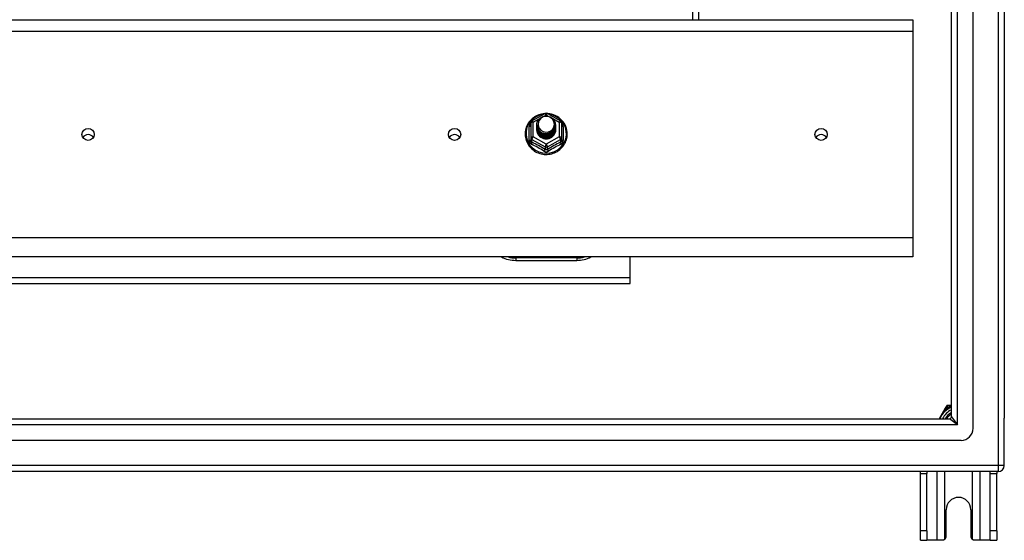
# Model space of a CAD drawing. Header units: inches. Extents: x 88 to 220, y 59 to 101.
# Tile 28 of 31: x 204 to 220, y 59 to 68. Entities that reach past the tile are written whole.
import ezdxf

# ---------------------------------------------------------------- set-up
doc = ezdxf.new("R2010")
doc.units = ezdxf.units.IN
doc.header["$MEASUREMENT"] = 0
doc.layers.add('Visible Edges(ANSI)', color=7, linetype='Continuous', lineweight=25)
doc.layers.add('Visible Tangent Edges(ANSI)', color=7, linetype='Continuous', lineweight=25)

msp = doc.modelspace()

# ---------------------------------------------------------------- linework, layer by layer
at = {"layer": 'Visible Edges(ANSI)'}
for p, q in [((219.587, 61.144), (219.587, 98.726)), ((219.233, 61.332), (219.233, 98.538)), ((220.099, 98.561), (220.099, 61.309)), ((215.099, 67.835), (215.099, 71.118)), ((154.965, 67.835), (218.599, 67.835)), ((218.599, 67.835), (218.599, 67.649)), ((218.599, 67.649), (218.599, 64.264)), ((212.365, 66.181), (212.579, 66.301)), ((212.618, 66.301), (212.832, 66.181)), ((212.345, 66.147), (212.345, 65.907)), ((212.445, 66.116), (212.445, 66.116)), ((212.445, 66.103), (212.445, 66.103)), ((212.752, 66.109), (212.752, 66.11)), ((212.752, 66.097), (212.752, 66.097)), ((212.853, 65.907), (212.853, 66.147)), ((212.445, 66.091), (212.445, 66.091)), ((212.445, 66.078), (212.445, 66.078)), ((212.445, 66.065), (212.445, 66.066)), ((212.445, 66.053), (212.445, 66.053)), ((212.445, 66.04), (212.445, 66.041)), ((212.752, 66.084), (212.752, 66.085)), ((212.752, 66.072), (212.752, 66.072)), ((212.752, 66.059), (212.752, 66.06)), ((212.752, 66.047), (212.752, 66.047)), ((212.345, 65.907), (212.345, 65.862)), ((212.581, 65.894), (212.579, 65.885)), ((212.853, 65.862), (212.853, 65.907)), ((218.599, 64.264), (218.599, 63.951)), ((218.599, 63.951), (154.965, 63.951)), ((212.099, 63.894), (213.099, 63.894)), ((213.974, 63.616), (213.974, 63.951)), ((167.724, 63.517), (213.974, 63.517)), ((213.974, 63.517), (213.974, 63.616)), ((219.133, 61.476), (219.032, 61.301)), ((219.151, 61.508), (219.133, 61.476)), ((219.205, 61.518), (219.168, 61.518)), ((219.233, 61.518), (219.205, 61.518)), ((154.996, 61.301), (219.202, 61.301)), ((220.099, 60.534), (220.099, 61.309)), ((219.39, 60.947), (154.807, 60.947)), ((220, 60.435), (154.965, 60.435)), ((218.724, 60.404), (218.724, 60.435)), ((218.724, 59.466), (218.724, 60.404)), ((218.829, 60.435), (218.829, 60.404)), ((218.829, 59.466), (218.829, 60.404)), ((219.869, 60.404), (219.869, 60.435)), ((219.869, 59.466), (219.869, 60.404)), ((219.974, 60.435), (219.974, 60.404)), ((219.974, 59.466), (219.974, 60.404)), ((219.146, 59.372), (219.146, 59.81)), ((219.552, 59.81), (219.552, 59.372)), ((218.724, 59.31), (218.724, 59.466)), ((218.829, 59.466), (218.829, 59.31)), ((219.869, 59.31), (219.869, 59.466)), ((219.974, 59.466), (219.974, 59.31)), ((218.724, 59.31), (218.829, 59.31)), ((218.993, 59.31), (218.829, 59.31)), ((219.084, 59.31), (218.993, 59.31)), ((219.705, 59.31), (219.614, 59.31)), ((219.869, 59.31), (219.705, 59.31)), ((219.869, 59.31), (219.974, 59.31))]:
    msp.add_line(p, q, dxfattribs=at)
at = {"layer": 'Visible Edges(ANSI)', "flags": 128}
for points in [[(212.573, 66.297), (212.548, 66.294), (212.523, 66.29), (212.499, 66.284), (212.476, 66.276), (212.453, 66.267), (212.43, 66.255), (212.409, 66.243), (212.389, 66.229), (212.369, 66.213), (212.351, 66.197), (212.335, 66.179), (212.319, 66.16), (212.305, 66.14), (212.293, 66.118), (212.282, 66.097), (212.273, 66.074), (212.266, 66.051), (212.26, 66.027), (212.256, 66.003), (212.254, 65.979), (212.254, 65.955), (212.255, 65.93), (212.259, 65.906), (212.264, 65.882), (212.271, 65.859), (212.279, 65.836), (212.29, 65.814), (212.302, 65.793), (212.315, 65.772), (212.33, 65.753), (212.347, 65.735), (212.364, 65.718), (212.383, 65.702), (212.403, 65.687), (212.424, 65.674), (212.446, 65.663), (212.469, 65.653), (212.493, 65.645), (212.517, 65.638), (212.541, 65.633), (212.566, 65.63), (212.591, 65.629), (212.616, 65.629), (212.64, 65.631), (212.665, 65.635), (212.689, 65.64), (212.713, 65.648), (212.736, 65.656), (212.759, 65.667), (212.781, 65.679), (212.801, 65.692), (212.821, 65.707), (212.84, 65.724), (212.857, 65.741), (212.873, 65.76), (212.887, 65.78), (212.9, 65.8), (212.912, 65.822), (212.921, 65.844), (212.929, 65.867), (212.936, 65.891), (212.94, 65.915), (212.943, 65.939), (212.944, 65.963)], [(212.466, 66.042), (212.45, 66.081), (212.445, 66.122), (212.453, 66.163), (212.473, 66.2), (212.503, 66.23), (212.541, 66.251), (212.583, 66.261), (212.627, 66.258), (212.668, 66.244), (212.704, 66.219), (212.731, 66.186), (212.748, 66.146), (212.752, 66.103), (212.744, 66.061), (212.724, 66.023), (212.694, 65.992), (212.657, 65.97), (212.614, 65.959), (212.57, 65.96), (212.529, 65.973), (212.493, 65.997), (212.466, 66.029), (212.45, 66.068), (212.445, 66.11)], [(212.485, 66.018), (212.507, 65.999), (212.534, 65.985), (212.562, 65.976), (212.592, 65.973), (212.622, 65.975), (212.651, 65.983), (212.677, 65.997), (212.701, 66.016), (212.719, 66.039), (212.733, 66.065), (212.741, 66.093), (212.743, 66.122), (212.738, 66.151), (212.727, 66.179), (212.711, 66.203), (212.69, 66.224), (212.665, 66.24), (212.637, 66.25), (212.607, 66.254), (212.577, 66.252), (212.548, 66.244), (212.522, 66.23), (212.5, 66.211), (212.483, 66.187)], [(212.944, 65.963), (212.942, 65.995), (212.938, 66.026), (212.93, 66.056), (212.92, 66.086), (212.907, 66.114), (212.891, 66.142), (212.872, 66.167), (212.851, 66.191), (212.828, 66.213), (212.803, 66.233), (212.777, 66.25), (212.748, 66.265), (212.719, 66.277), (212.688, 66.287), (212.657, 66.293), (212.625, 66.297)], [(212.445, 66.116), (212.445, 66.111), (212.445, 66.107), (212.446, 66.102), (212.446, 66.098), (212.447, 66.093), (212.448, 66.089), (212.449, 66.084), (212.45, 66.08), (212.451, 66.076), (212.452, 66.072), (212.454, 66.067), (212.455, 66.063), (212.457, 66.059), (212.459, 66.055), (212.461, 66.051), (212.463, 66.047), (212.465, 66.043), (212.468, 66.039), (212.47, 66.035), (212.473, 66.032), (212.476, 66.028), (212.479, 66.024), (212.482, 66.021), (212.485, 66.018)], [(212.445, 66.103), (212.446, 66.084), (212.45, 66.065), (212.457, 66.047), (212.466, 66.03), (212.477, 66.014), (212.49, 66), (212.505, 65.987), (212.522, 65.977), (212.54, 65.968), (212.559, 65.962), (212.579, 65.959), (212.599, 65.958), (212.619, 65.959), (212.638, 65.963), (212.657, 65.97), (212.675, 65.979), (212.692, 65.99), (212.707, 66.003), (212.72, 66.018), (212.732, 66.034), (212.741, 66.052), (212.747, 66.07), (212.751, 66.09), (212.752, 66.109)], [(212.752, 66.103), (212.752, 66.083), (212.748, 66.063), (212.742, 66.044), (212.734, 66.025), (212.723, 66.008), (212.709, 65.993), (212.694, 65.979), (212.677, 65.968), (212.659, 65.958), (212.639, 65.951), (212.619, 65.947), (212.599, 65.946), (212.578, 65.947), (212.558, 65.95), (212.538, 65.957), (212.52, 65.965), (212.503, 65.977), (212.488, 65.99), (212.475, 66.005), (212.464, 66.021), (212.455, 66.039), (212.449, 66.058), (212.446, 66.077), (212.445, 66.097)], [(212.445, 66.091), (212.446, 66.071), (212.45, 66.053), (212.457, 66.034), (212.466, 66.017), (212.477, 66.001), (212.49, 65.987), (212.505, 65.975), (212.522, 65.964), (212.54, 65.956), (212.559, 65.95), (212.579, 65.946), (212.599, 65.945), (212.619, 65.947), (212.638, 65.951), (212.657, 65.957), (212.675, 65.966), (212.692, 65.977), (212.707, 65.99), (212.72, 66.005), (212.732, 66.021), (212.741, 66.039), (212.747, 66.058), (212.751, 66.077), (212.752, 66.097)], [(212.483, 66.187), (212.482, 66.184), (212.48, 66.182), (212.479, 66.179), (212.478, 66.177), (212.477, 66.174), (212.476, 66.171), (212.475, 66.169), (212.474, 66.166), (212.473, 66.163), (212.473, 66.161), (212.472, 66.158), (212.471, 66.155), (212.471, 66.152), (212.47, 66.15), (212.47, 66.147), (212.47, 66.144), (212.469, 66.141), (212.469, 66.139), (212.469, 66.136), (212.469, 66.133), (212.469, 66.13), (212.469, 66.127), (212.469, 66.125), (212.469, 66.122)], [(212.469, 66.122), (212.469, 66.119), (212.469, 66.116), (212.469, 66.113), (212.469, 66.111), (212.469, 66.108), (212.469, 66.105), (212.469, 66.102), (212.47, 66.099), (212.47, 66.097), (212.471, 66.094), (212.471, 66.091), (212.472, 66.088), (212.472, 66.086), (212.473, 66.083), (212.474, 66.08), (212.474, 66.077), (212.475, 66.075), (212.476, 66.072), (212.477, 66.069), (212.478, 66.067), (212.479, 66.064), (212.481, 66.062), (212.482, 66.059), (212.483, 66.057)], [(212.752, 66.091), (212.752, 66.071), (212.748, 66.051), (212.742, 66.031), (212.734, 66.013), (212.723, 65.996), (212.709, 65.98), (212.694, 65.967), (212.677, 65.955), (212.659, 65.946), (212.639, 65.939), (212.619, 65.935), (212.599, 65.933), (212.578, 65.934), (212.558, 65.938), (212.538, 65.944), (212.52, 65.953), (212.503, 65.964), (212.488, 65.977), (212.475, 65.992), (212.464, 66.009), (212.455, 66.027), (212.449, 66.045), (212.446, 66.065), (212.445, 66.084)], [(212.445, 66.078), (212.446, 66.059), (212.45, 66.04), (212.457, 66.022), (212.466, 66.005), (212.477, 65.989), (212.49, 65.975), (212.505, 65.962), (212.522, 65.951), (212.54, 65.943), (212.559, 65.937), (212.579, 65.934), (212.599, 65.933), (212.619, 65.934), (212.638, 65.938), (212.657, 65.945), (212.675, 65.954), (212.692, 65.965), (212.707, 65.978), (212.72, 65.993), (212.732, 66.009), (212.741, 66.027), (212.747, 66.045), (212.751, 66.065), (212.752, 66.084)], [(212.752, 66.078), (212.752, 66.058), (212.748, 66.038), (212.742, 66.019), (212.734, 66), (212.723, 65.983), (212.709, 65.968), (212.694, 65.954), (212.677, 65.942), (212.659, 65.933), (212.639, 65.926), (212.619, 65.922), (212.599, 65.92), (212.578, 65.922), (212.558, 65.925), (212.538, 65.932), (212.52, 65.94), (212.503, 65.951), (212.488, 65.965), (212.475, 65.98), (212.464, 65.996), (212.455, 66.014), (212.449, 66.033), (212.446, 66.052), (212.445, 66.072)], [(212.445, 66.065), (212.446, 66.046), (212.45, 66.028), (212.457, 66.009), (212.466, 65.992), (212.477, 65.976), (212.49, 65.962), (212.505, 65.949), (212.522, 65.939), (212.54, 65.931), (212.559, 65.925), (212.579, 65.921), (212.599, 65.92), (212.619, 65.922), (212.638, 65.926), (212.657, 65.932), (212.675, 65.941), (212.692, 65.952), (212.707, 65.965), (212.72, 65.98), (212.732, 65.996), (212.741, 66.014), (212.747, 66.033), (212.751, 66.052), (212.752, 66.072)], [(212.752, 66.066), (212.752, 66.045), (212.748, 66.026), (212.742, 66.006), (212.734, 65.988), (212.723, 65.971), (212.709, 65.955), (212.694, 65.941), (212.677, 65.93), (212.659, 65.921), (212.639, 65.914), (212.619, 65.91), (212.599, 65.908), (212.578, 65.909), (212.558, 65.913), (212.538, 65.919), (212.52, 65.928), (212.503, 65.939), (212.488, 65.952), (212.475, 65.967), (212.464, 65.984), (212.455, 66.002), (212.449, 66.02), (212.446, 66.04), (212.445, 66.059)], [(212.445, 66.053), (212.446, 66.034), (212.45, 66.015), (212.457, 65.997), (212.466, 65.98), (212.477, 65.964), (212.49, 65.949), (212.505, 65.937), (212.522, 65.926), (212.54, 65.918), (212.559, 65.912), (212.579, 65.909), (212.599, 65.908), (212.619, 65.909), (212.638, 65.913), (212.657, 65.92), (212.675, 65.928), (212.692, 65.94), (212.707, 65.953), (212.72, 65.967), (212.732, 65.984), (212.741, 66.002), (212.747, 66.02), (212.751, 66.04), (212.752, 66.059)], [(212.752, 66.053), (212.752, 66.033), (212.748, 66.013), (212.742, 65.994), (212.734, 65.975), (212.723, 65.958), (212.709, 65.943), (212.694, 65.929), (212.677, 65.917), (212.659, 65.908), (212.639, 65.901), (212.619, 65.897), (212.599, 65.895), (212.578, 65.896), (212.558, 65.9), (212.538, 65.907), (212.52, 65.915), (212.503, 65.926), (212.488, 65.94), (212.475, 65.955), (212.464, 65.971), (212.455, 65.989), (212.449, 66.008), (212.446, 66.027), (212.445, 66.047)], [(212.445, 66.04), (212.446, 66.021), (212.45, 66.002), (212.457, 65.984), (212.466, 65.967), (212.477, 65.951), (212.49, 65.937), (212.505, 65.924), (212.522, 65.914), (212.54, 65.906), (212.559, 65.9), (212.579, 65.896), (212.599, 65.895), (212.619, 65.897), (212.638, 65.901), (212.657, 65.907), (212.675, 65.916), (212.692, 65.927), (212.707, 65.94), (212.72, 65.955), (212.732, 65.971), (212.741, 65.989), (212.747, 66.008), (212.751, 66.027), (212.752, 66.047)], [(212.579, 65.885), (212.571, 65.887), (212.563, 65.889), (212.555, 65.891), (212.547, 65.893), (212.54, 65.896), (212.532, 65.9), (212.525, 65.903), (212.518, 65.907), (212.511, 65.912), (212.504, 65.917), (212.498, 65.922), (212.492, 65.927), (212.487, 65.933), (212.481, 65.939), (212.476, 65.945), (212.471, 65.951), (212.467, 65.958), (212.463, 65.965), (212.46, 65.972), (212.457, 65.98), (212.454, 65.987), (212.452, 65.995), (212.45, 66.002), (212.448, 66.01)], [(212.483, 66.057), (212.482, 66.056), (212.482, 66.055), (212.481, 66.055), (212.48, 66.054), (212.48, 66.054), (212.479, 66.053), (212.478, 66.052), (212.477, 66.052), (212.477, 66.051), (212.476, 66.051), (212.475, 66.05), (212.475, 66.049), (212.474, 66.049), (212.473, 66.048), (212.472, 66.048), (212.472, 66.047), (212.471, 66.046), (212.47, 66.046), (212.47, 66.045), (212.469, 66.045), (212.468, 66.044), (212.467, 66.043), (212.467, 66.043), (212.466, 66.042)], [(219.127, 59.328), (219.126, 59.327), (219.125, 59.326), (219.123, 59.324), (219.121, 59.323), (219.12, 59.322), (219.118, 59.321), (219.116, 59.319), (219.115, 59.318), (219.113, 59.317), (219.111, 59.316), (219.109, 59.316), (219.107, 59.315), (219.105, 59.314), (219.103, 59.313), (219.101, 59.313), (219.099, 59.312), (219.097, 59.312), (219.095, 59.311), (219.093, 59.311), (219.091, 59.311), (219.089, 59.31), (219.087, 59.31), (219.086, 59.31), (219.084, 59.31)], [(219.614, 59.31), (219.612, 59.31), (219.61, 59.31), (219.608, 59.31), (219.606, 59.311), (219.604, 59.311), (219.602, 59.311), (219.6, 59.312), (219.598, 59.312), (219.596, 59.313), (219.594, 59.313), (219.592, 59.314), (219.59, 59.315), (219.588, 59.316), (219.586, 59.316), (219.585, 59.317), (219.583, 59.318), (219.581, 59.319), (219.579, 59.321), (219.578, 59.322), (219.576, 59.323), (219.574, 59.324), (219.573, 59.326), (219.571, 59.327), (219.57, 59.328)]]:
    msp.add_lwpolyline(points, dxfattribs=at)
at = {"layer": 'Visible Edges(ANSI)'}
for centre, radius, start, end in [((212.599, 66.266), 0.0394, 60.8255, 119.1745), ((212.384, 66.147), 0.0394, 119.1745, 180), ((212.813, 66.147), 0.0394, 0, 60.8255), ((212.099, 64.394), 0.5, 242.5014, 270), ((213.099, 64.394), 0.5, 270, 297.4986), ((219.349, 61.185), 0.325, 110.9514, 159.0486), ((219.168, 61.498), 0.0197, 90, 150), ((219.349, 61.185), 0.226, 120.8668, 149.1332), ((219.202, 61.332), 0.031, 270, 0), ((219.39, 61.144), 0.197, 270, 0), ((220, 60.534), 0.099, 270, 0), ((219.349, 59.81), 0.203, 0, 180), ((219.084, 59.372), 0.062, 314.9335, 0), ((219.614, 59.372), 0.062, 180, 225.0665)]:
    msp.add_arc(centre, radius, start, end, dxfattribs=at)
for centre, major_axis, start_param, end_param in [((212.599, 66.122), (0.134, 0), 3.671471, 8.899926), ((205.099, 65.856), (-0.101, 0), 3.68386, 5.740918), ((211.099, 65.856), (-0.101, 0), 3.68386, 5.740918), ((212.599, 66.037), (-0.158, 0), 6.032414, 9.675269), ((212.599, 66.117), (0.154, 0), 3.669461, 3.875388), ((217.099, 65.856), (-0.101, 0), 3.68386, 5.740918)]:
    msp.add_ellipse(centre, major_axis=major_axis, ratio=0.966998, start_param=start_param, end_param=end_param, dxfattribs=at)
for centre in [(205.099, 65.957), (211.099, 65.957), (217.099, 65.957)]:
    msp.add_ellipse(centre, major_axis=(-0.101, 0), ratio=0.966998, dxfattribs=at)
at = {"layer": 'Visible Tangent Edges(ANSI)'}
for p, q in [((220, 99.336), (220, 60.534)), ((219.332, 61.202), (219.332, 98.668)), ((215, 67.835), (215, 71.118)), ((154.965, 67.649), (218.599, 67.649)), ((212.567, 66.258), (212.599, 66.276)), ((212.599, 66.276), (212.633, 66.257)), ((212.384, 66.157), (212.482, 66.211)), ((212.384, 65.917), (212.384, 66.157)), ((212.708, 66.215), (212.813, 66.157)), ((212.813, 66.157), (212.813, 65.917)), ((212.321, 65.859), (212.321, 66.086)), ((212.877, 66.086), (212.877, 65.859)), ((212.364, 65.874), (212.579, 65.754)), ((212.364, 65.829), (212.364, 65.874)), ((212.599, 65.797), (212.384, 65.917)), ((212.813, 65.917), (212.599, 65.797)), ((212.618, 65.754), (212.833, 65.874)), ((212.833, 65.874), (212.833, 65.829)), ((212.579, 65.754), (212.579, 65.709)), ((212.618, 65.709), (212.618, 65.754)), ((218.599, 64.264), (154.965, 64.264)), ((213.099, 63.934), (212.099, 63.934)), ((212.099, 63.934), (212.099, 63.894)), ((213.099, 63.934), (213.099, 63.894)), ((167.724, 63.616), (213.974, 63.616)), ((219.15, 61.466), (219.133, 61.476)), ((219.15, 61.466), (219.168, 61.498)), ((219.151, 61.508), (219.168, 61.498)), ((219.168, 61.498), (219.168, 61.518)), ((219.168, 61.498), (219.205, 61.498)), ((219.205, 61.498), (219.205, 61.518)), ((219.332, 61.202), (219.202, 61.301)), ((219.233, 61.332), (219.332, 61.202)), ((219.332, 61.202), (154.866, 61.202)), ((220, 60.534), (154.198, 60.534)), ((220, 60.534), (220, 60.435)), ((220.099, 60.534), (220, 60.534)), ((218.724, 60.404), (218.829, 60.404)), ((218.993, 60.435), (218.993, 59.31)), ((219.127, 59.328), (219.127, 60.435)), ((219.57, 60.435), (219.57, 59.328)), ((219.705, 59.31), (219.705, 60.435)), ((219.869, 60.404), (219.974, 60.404)), ((218.829, 59.466), (218.724, 59.466)), ((219.974, 59.466), (219.869, 59.466))]:
    msp.add_line(p, q, dxfattribs=at)
at = {"layer": 'Visible Tangent Edges(ANSI)', "flags": 128}
for points in [[(212.345, 66.139), (212.343, 66.137), (212.341, 66.135), (212.339, 66.134), (212.338, 66.132), (212.336, 66.13), (212.334, 66.128), (212.333, 66.126), (212.332, 66.123), (212.33, 66.121), (212.329, 66.119), (212.328, 66.117), (212.327, 66.115), (212.326, 66.112), (212.325, 66.11), (212.324, 66.108), (212.323, 66.105), (212.323, 66.103), (212.322, 66.101), (212.322, 66.098), (212.321, 66.096), (212.321, 66.094), (212.321, 66.091), (212.321, 66.089), (212.321, 66.086)], [(212.877, 66.086), (212.877, 66.089), (212.877, 66.091), (212.876, 66.094), (212.876, 66.096), (212.876, 66.098), (212.875, 66.101), (212.875, 66.103), (212.874, 66.105), (212.873, 66.108), (212.872, 66.11), (212.872, 66.112), (212.871, 66.115), (212.869, 66.117), (212.868, 66.119), (212.867, 66.121), (212.866, 66.123), (212.864, 66.126), (212.863, 66.128), (212.861, 66.13), (212.86, 66.132), (212.858, 66.134), (212.856, 66.135), (212.854, 66.137), (212.853, 66.139)], [(212.321, 65.859), (212.321, 65.856), (212.321, 65.853), (212.321, 65.849), (212.322, 65.846), (212.322, 65.843), (212.323, 65.84), (212.324, 65.837), (212.325, 65.834), (212.326, 65.831), (212.328, 65.828), (212.329, 65.825), (212.331, 65.822), (212.332, 65.819), (212.334, 65.817), (212.336, 65.814), (212.338, 65.812), (212.34, 65.81), (212.342, 65.807), (212.345, 65.805), (212.347, 65.803), (212.35, 65.801), (212.352, 65.8), (212.355, 65.798), (212.358, 65.797)], [(212.364, 65.829), (212.363, 65.83), (212.362, 65.831), (212.36, 65.832), (212.359, 65.832), (212.358, 65.833), (212.356, 65.834), (212.355, 65.836), (212.354, 65.837), (212.353, 65.838), (212.352, 65.839), (212.351, 65.841), (212.35, 65.842), (212.349, 65.844), (212.348, 65.845), (212.348, 65.847), (212.347, 65.848), (212.347, 65.85), (212.346, 65.852), (212.346, 65.853), (212.345, 65.855), (212.345, 65.857), (212.345, 65.859), (212.345, 65.86), (212.345, 65.862)], [(212.853, 65.862), (212.853, 65.86), (212.852, 65.859), (212.852, 65.857), (212.852, 65.855), (212.852, 65.853), (212.851, 65.852), (212.851, 65.85), (212.85, 65.848), (212.85, 65.847), (212.849, 65.845), (212.848, 65.844), (212.847, 65.842), (212.846, 65.841), (212.845, 65.839), (212.844, 65.838), (212.843, 65.837), (212.842, 65.836), (212.841, 65.834), (212.84, 65.833), (212.839, 65.832), (212.837, 65.832), (212.836, 65.831), (212.834, 65.83), (212.833, 65.829)], [(212.84, 65.797), (212.842, 65.798), (212.845, 65.8), (212.848, 65.801), (212.85, 65.803), (212.853, 65.805), (212.855, 65.807), (212.857, 65.81), (212.859, 65.812), (212.861, 65.814), (212.863, 65.817), (212.865, 65.819), (212.867, 65.822), (212.868, 65.825), (212.87, 65.828), (212.871, 65.831), (212.872, 65.834), (212.873, 65.837), (212.874, 65.84), (212.875, 65.843), (212.876, 65.846), (212.876, 65.849), (212.877, 65.853), (212.877, 65.856), (212.877, 65.859)], [(212.561, 65.683), (212.564, 65.681), (212.567, 65.68), (212.57, 65.679), (212.573, 65.677), (212.576, 65.676), (212.579, 65.675), (212.582, 65.674), (212.586, 65.674), (212.589, 65.673), (212.592, 65.673), (212.595, 65.673), (212.599, 65.672), (212.602, 65.673), (212.605, 65.673), (212.609, 65.673), (212.612, 65.674), (212.615, 65.674), (212.618, 65.675), (212.621, 65.676), (212.624, 65.677), (212.627, 65.679), (212.63, 65.68), (212.633, 65.681), (212.636, 65.683)], [(212.618, 65.709), (212.617, 65.708), (212.615, 65.708), (212.614, 65.707), (212.612, 65.706), (212.611, 65.705), (212.609, 65.705), (212.607, 65.704), (212.606, 65.704), (212.604, 65.704), (212.602, 65.704), (212.6, 65.703), (212.599, 65.703), (212.597, 65.703), (212.595, 65.704), (212.594, 65.704), (212.592, 65.704), (212.59, 65.704), (212.588, 65.705), (212.587, 65.705), (212.585, 65.706), (212.584, 65.707), (212.582, 65.708), (212.58, 65.708), (212.579, 65.709)], [(219.039, 61.301), (219.042, 61.309), (219.046, 61.316), (219.05, 61.324), (219.054, 61.332), (219.058, 61.339), (219.062, 61.347), (219.067, 61.354), (219.071, 61.362), (219.076, 61.369), (219.08, 61.376), (219.085, 61.383), (219.09, 61.39), (219.094, 61.397), (219.099, 61.404), (219.104, 61.411), (219.109, 61.417), (219.114, 61.424), (219.119, 61.43), (219.124, 61.436), (219.129, 61.443), (219.134, 61.449), (219.139, 61.455), (219.144, 61.461), (219.15, 61.466)], [(219.205, 61.498), (219.206, 61.498), (219.207, 61.499), (219.208, 61.499), (219.209, 61.499), (219.21, 61.499), (219.212, 61.5), (219.213, 61.5), (219.214, 61.5), (219.215, 61.5), (219.216, 61.5), (219.217, 61.501), (219.219, 61.501), (219.22, 61.501), (219.221, 61.501), (219.222, 61.502), (219.223, 61.502), (219.224, 61.502), (219.225, 61.502), (219.227, 61.502), (219.228, 61.503), (219.229, 61.503), (219.23, 61.503), (219.231, 61.503), (219.233, 61.503)]]:
    msp.add_lwpolyline(points, dxfattribs=at)
at = {"layer": 'Visible Tangent Edges(ANSI)'}
for centre, radius, start, end in [((212.099, 64.402), 0.469, 254.5326, 270), ((213.099, 64.402), 0.469, 270, 285.4674), ((219.349, 61.185), 0.285, 114.01, 155.99), ((219.349, 61.185), 0.344, 114.6913, 125.3087), ((219.349, 61.185), 0.246, 118.1642, 151.8358)]:
    msp.add_arc(centre, radius, start, end, dxfattribs=at)
for centre, major_axis, ratio, start_param, end_param in [((212.599, 65.969), (0.331, 0), 0.966998, 1.708073, 7.716705), ((212.599, 66.266), (-0.0192, 0.0344), 0.127392, 4.936728, 6.283185), ((212.599, 66.266), (0.0192, 0.0344), 0.127392, 0, 1.346458), ((212.305, 66.102), (0.0394, 0), 0.420933, 5.107073, 6.283185), ((212.384, 66.147), (-0.0394, 0), 0.254784, 4.712389, 6.283185), ((212.384, 66.147), (-0.0192, 0.0344), 0.127392, 4.936728, 6.283185), ((212.813, 66.147), (0.0192, 0.0344), 0.127392, 0, 1.346458), ((212.813, 66.147), (0.0394, 0), 0.254784, 0, 1.570796), ((212.892, 66.102), (-0.0394, 0), 0.420933, 0, 1.176113), ((212.305, 65.862), (0.0394, 0), 0.080687, 5.107073, 6.283185), ((212.384, 65.907), (-0.0394, 0), 0.254784, 4.712389, 6.283185), ((212.384, 65.907), (-0.0394, 0), 0.966998, 0, 1.047198), ((212.345, 65.796), (0.0178, 0.0351), 0.295528, 4.874003, 6.050115), ((212.46, 65.572), (0.573, -0.342), 0.220649, 1.524932, 1.878631), ((212.384, 65.907), (-0.0192, -0.0344), 0.127392, 4.48805, 6.058847), ((212.472, 65.593), (-0.605, 0.361), 0.220649, 4.666525, 5.020223), ((212.599, 65.787), (-0.0192, -0.0344), 0.127392, 4.48805, 6.058847), ((212.599, 65.787), (0.0192, -0.0344), 0.127392, 0.224339, 1.795135), ((212.726, 65.593), (-0.605, -0.361), 0.220649, 4.404555, 4.758253), ((212.738, 65.572), (0.573, 0.342), 0.220649, 1.262962, 1.61666), ((212.813, 65.907), (0.0394, 0), 0.254784, 0, 1.570796), ((212.813, 65.907), (0.0192, -0.0344), 0.127392, 0.224339, 1.795135), ((212.853, 65.796), (-0.0178, 0.0351), 0.295528, 0.23307, 1.409183), ((212.813, 65.907), (0.0394, 0), 0.966998, 5.235988, 6.283185), ((212.892, 65.862), (-0.0394, 0), 0.080687, 0, 1.176113), ((212.559, 65.676), (0.0205, 0.0336), 0.044718, 0.222707, 1.398819), ((212.599, 65.787), (0.0394, 0), 0.966998, 4.18879, 5.235988), ((212.638, 65.676), (-0.0205, 0.0336), 0.044718, 4.884366, 6.060479)]:
    msp.add_ellipse(centre, major_axis=major_axis, ratio=ratio, start_param=start_param, end_param=end_param, dxfattribs=at)

doc.saveas('drawing.dxf')
